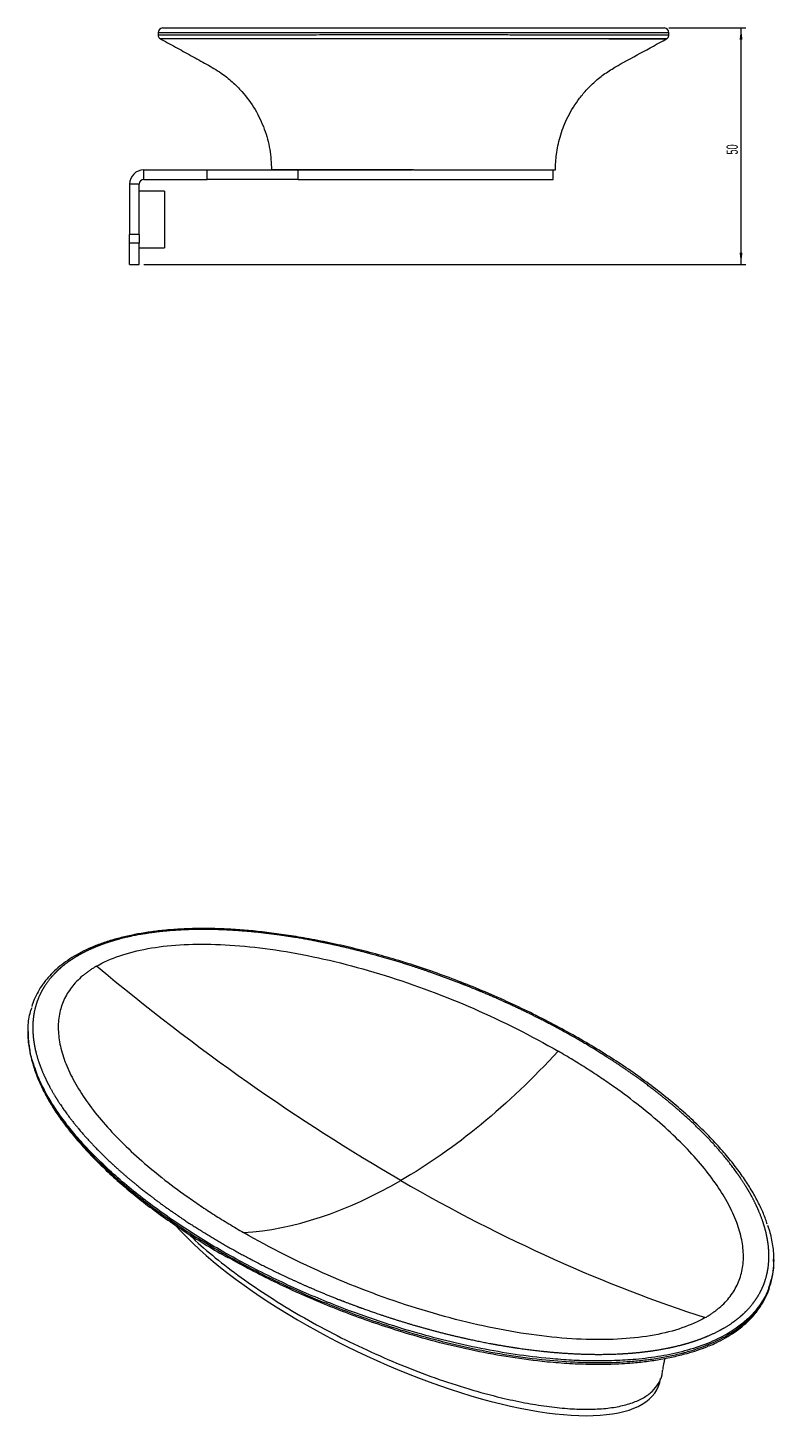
# Model space of a CAD drawing. Header units: millimetres. Extents: x -297 to 241, y 71 to 375.
# Tile 2 of 2: x 84 to 241, y 79 to 375. Entities that reach past the tile are written whole.
import ezdxf

# ---------------------------------------------------------------- set-up
doc = ezdxf.new("R2010")
doc.units = ezdxf.units.MM
doc.styles.add('SLDTEXTSTYLE0', font='TXT', dxfattribs={"width": 0.605})
doc.dimstyles.new('SLDDIMSTYLE0', dxfattribs={"dimtxt": 2.311487, "dimasz": 2.5, "dimexe": 0, "dimexo": 0.0625, "dimgap": 0.577872, "dimtad": 1, "dimtoh": 1, "dimrnd": 1e-09, "dimzin": 12, "dimdsep": 46, "dimtxsty": 'SLDTEXTSTYLE0', "dimsah": 1, "dimcen": 0.09, "dimadec": 0, "dimazin": 0, "dimtfac": 1, "dimtofl": 0, "dimtmove": 0, "dimatfit": 3, "dimfxl": 1, "dimfrac": 2, "dimtolj": 1, "dimtzin": 12, "dimarcsym": 0})

# ---------------------------------------------------------------- blocks, each defined once
blk = doc.blocks.new('*D3')
at = {"color": 7, "linetype": 'Continuous', "lineweight": 0}
for p, q in [((219.18, 375.42), (235.43, 375.42)), ((234.43, 325.42), (234.43, 375.42)), ((108.18, 325.42), (235.43, 325.42))]:
    blk.add_line(p, q, dxfattribs=at)
for points in [[(234.43, 375.42), (234.12, 372.92), (234.74, 372.92)], [(234.43, 325.42), (234.74, 327.92), (234.12, 327.92)]]:
    blk.add_solid(points, dxfattribs=at)
at = {"color": 7, "linetype": 'Continuous', "lineweight": 0, "insert": (231.36, 348.66), "char_height": 2.381, "attachment_point": 1, "rotation": 90, "style": 'SLDTEXTSTYLE0'}
blk.add_mtext('50', dxfattribs=at)

msp = doc.modelspace()

# ---------------------------------------------------------------- linework, layer by layer
at = {"color": 7, "linetype": 'Continuous', "lineweight": 15}
for p, q in [((111.184, 374.417), (111.184, 374.007)), ((111.717, 373.131), (111.712, 373.131)), ((218.643, 373.131), (218.639, 373.131)), ((219.076, 374.006), (219.072, 374.006)), ((219.184, 374.006), (219.184, 374.417)), ((108.184, 345.417), (121.565, 345.417)), ((108.184, 343.417), (108.184, 345.417)), ((108.184, 343.417), (121.565, 343.417)), ((121.565, 345.417), (140.825, 345.417)), ((121.565, 343.417), (121.565, 345.417)), ((140.825, 343.417), (121.565, 343.417)), ((165.184, 345.417), (135.184, 345.417)), ((140.825, 345.417), (164.926, 345.417)), ((140.825, 343.417), (140.825, 345.417)), ((140.825, 343.417), (194.684, 343.417)), ((165.444, 345.417), (194.684, 345.417)), ((194.684, 343.417), (194.684, 345.417)), ((107.184, 342.417), (105.184, 342.417)), ((105.184, 342.417), (105.184, 331.786)), ((107.184, 331.786), (107.184, 342.417)), ((112.584, 340.917), (107.184, 340.917)), ((112.584, 340.917), (112.584, 328.917)), ((105.184, 329.914), (105.184, 331.786)), ((107.184, 331.786), (105.184, 331.786)), ((107.184, 331.786), (107.184, 329.914)), ((107.184, 329.914), (105.184, 329.914)), ((105.184, 325.417), (105.184, 329.914)), ((107.184, 325.417), (107.184, 329.914)), ((107.184, 328.917), (112.584, 328.917)), ((105.184, 325.417), (107.184, 325.417)), ((83.703, 163.241), (83.703, 162.898)), ((241.324, 114.624), (241.324, 114.968))]:
    msp.add_line(p, q, dxfattribs=at)
for centre, radius, start, end in [((112.185, 374.417), 1, 90.78867, 179.74111), ((218.184, 374.417), 1, 0.04956, 88.92986), ((108.184, 342.417), 3, 90, 180), ((108.184, 342.417), 1, 90, 180)]:
    msp.add_arc(centre, radius, start, end, dxfattribs=at)
msp.add_ellipse((162.513, 113.792), major_axis=(54.316, -25.894), ratio=0.3386518, start_param=3.8236685, end_param=6.3844387, dxfattribs=at)
for points, knots in [([(111.189, 374.007), (111.186, 373.951), (111.175, 373.783), (111.276, 373.535), (111.44, 373.312), (111.59, 373.183), (111.684, 373.138), (111.709, 373.126)], [0, 0, 0, 0, 0.1544996, 0.4626644, 0.711681, 0.9219466, 1, 1, 1, 1]), ([(111.491, 373.247), (112.618, 372.626), (114.85, 371.395), (118.164, 369.563), (121.411, 367.788), (124.406, 366.082), (126.891, 364.09), (129.389, 361.578), (131.794, 358.273), (133.753, 354.126), (134.963, 349.806), (135.111, 346.871), (135.184, 345.417)], [0, 0, 0, 0, 0.0991748, 0.1964023, 0.2916824, 0.3844705, 0.4613772, 0.5362269, 0.6570766, 0.7740839, 0.8881057, 1, 1, 1, 1]), ([(112.21, 375.417), (112.202, 375.417), (112.166, 375.417), (112.359, 375.417), (112.803, 375.417), (113.539, 375.417), (114.554, 375.417), (115.87, 375.417), (117.607, 375.417), (119.866, 375.417), (122.79, 375.417), (126.318, 375.417), (129.923, 375.417), (133.349, 375.417), (136.352, 375.417), (139.658, 375.417), (143.118, 375.417), (146.702, 375.417), (150.371, 375.417), (154.096, 375.417), (157.809, 375.417), (161.449, 375.417), (163.933, 375.417), (165.184, 375.417)], [0, 0, 0, 0, 0.01528868, 0.07128521, 0.12782503, 0.18445405, 0.24163944, 0.29914159, 0.35676222, 0.42606493, 0.49565272, 0.56634661, 0.63755631, 0.67790575, 0.71844318, 0.75920844, 0.8002934, 0.83565947, 0.871373, 0.90749497, 0.93790086, 0.96872804, 1, 1, 1, 1]), ([(165.184, 375.417), (167.723, 375.417), (170.2, 375.417), (173.229, 375.417), (173.831, 375.417), (175.029, 375.417), (175.626, 375.417), (177.393, 375.417), (178.533, 375.417), (181.855, 375.417), (183.94, 375.417), (186.909, 375.417), (187.876, 375.417), (189.735, 375.417), (190.629, 375.417), (193.218, 375.417), (194.82, 375.417), (197.073, 375.417), (197.798, 375.417), (199.203, 375.417), (199.883, 375.417), (201.852, 375.417), (203.063, 375.417), (205.316, 375.417), (206.357, 375.417), (207.806, 375.417), (208.271, 375.417), (209.164, 375.417), (209.593, 375.417), (210.825, 375.417), (211.572, 375.417), (213.613, 375.417), (214.71, 375.417), (216.451, 375.417), (217.095, 375.417), (217.958, 375.417), (218.178, 375.417), (218.184, 375.417)], [0, 0, 0, 0, 0.0625, 0.0625, 0.078125, 0.078125, 0.09375, 0.09375, 0.125, 0.125, 0.1875, 0.1875, 0.21875, 0.21875, 0.25, 0.25, 0.3125, 0.3125, 0.34375, 0.34375, 0.375, 0.375, 0.4375, 0.4375, 0.5, 0.5, 0.53125, 0.53125, 0.5625, 0.5625, 0.625, 0.625, 0.75, 0.75, 0.875, 0.875, 1, 1, 1, 1]), ([(195.184, 345.417), (195.226, 346.516), (195.316, 348.851), (196.106, 352.492), (197.567, 356.365), (199.476, 359.57), (201.476, 362.064), (203.288, 363.904), (205.382, 365.637), (208.677, 367.719), (213.193, 370.078), (216.81, 372.096), (218.648, 373.121)], [0, 0, 0, 0, 0.0852107, 0.180946, 0.2874077, 0.4050762, 0.468443, 0.5350052, 0.605002, 0.6787678, 0.8367628, 1, 1, 1, 1]), ([(218.644, 373.123), (218.698, 373.149), (218.848, 373.222), (219.038, 373.439), (219.18, 373.717), (219.183, 373.915), (219.183, 373.998)], [0, 0, 0, 0, 0.1648165, 0.458178, 0.7741647, 1, 1, 1, 1]), ([(219.176, 374.417), (219.18, 374.417), (219.189, 374.417), (219.18, 374.417), (219.175, 374.417)], [0, 0, 0, 0, 0.4891202, 1, 1, 1, 1]), ([(165.184, 345.417), (166.059, 345.417), (167.809, 345.417), (170.321, 345.417), (172.654, 345.417), (174.787, 345.417), (176.727, 345.417), (178.491, 345.417), (180.1, 345.417), (182.059, 345.417), (184.203, 345.417), (186.384, 345.417), (188.24, 345.417), (189.819, 345.417), (191.155, 345.417), (192.275, 345.417), (193.196, 345.417), (193.934, 345.417), (194.498, 345.417), (194.895, 345.417), (195.132, 345.417), (195.184, 345.417), (195.184, 345.417)], [0, 0, 0, 0, 0.00781255, 0.01562509, 0.02343764, 0.03125018, 0.03906273, 0.04687527, 0.05468782, 0.06250037, 0.07812546, 0.09375055, 0.10937564, 0.12500073, 0.14062582, 0.15625091, 0.171876, 0.1875011, 0.20312619, 0.21875128, 0.23437637, 0.25000136, 0.25000136, 0.25000136, 0.25000136]), ([(95.177, 179.832), (92.478, 178.274), (90.958, 177.124), (89.371, 175.562), (89.069, 175.244), (88.496, 174.594), (88.225, 174.262), (87.462, 173.258), (87.024, 172.578), (85.895, 170.513), (85.386, 169.101), (84.922, 166.941), (84.817, 166.211), (84.701, 164.759), (84.689, 164.035), (84.774, 161.87), (84.992, 160.435), (85.514, 158.293), (85.721, 157.581), (86.196, 156.159), (86.464, 155.449), (87.351, 153.33), (88.047, 151.939), (89.617, 149.193), (90.491, 147.839), (91.92, 145.831), (92.416, 145.166), (93.445, 143.844), (93.979, 143.186), (95.627, 141.23), (96.787, 139.952), (100.431, 136.185), (103.079, 133.764), (108.747, 129.078), (111.769, 126.812), (116.564, 123.523), (118.206, 122.445), (121.578, 120.325), (123.309, 119.283), (128.629, 116.214), (132.303, 114.269), (139.908, 110.58), (143.839, 108.836), (151.974, 105.563), (156.179, 104.034), (161.635, 102.28), (162.736, 101.937), (164.96, 101.268), (166.084, 100.941), (169.471, 99.993), (171.754, 99.403), (176.372, 98.312), (178.708, 97.812), (183.439, 96.914), (185.834, 96.516), (189.481, 96.01), (190.705, 95.857), (193.173, 95.583), (194.421, 95.463), (198.162, 95.162), (200.659, 95.039), (205.656, 94.979), (208.157, 95.042), (211.288, 95.271), (211.915, 95.324), (213.163, 95.446), (213.784, 95.515), (215.632, 95.746), (216.847, 95.932), (219.242, 96.375), (220.421, 96.632), (222.158, 97.078), (222.732, 97.236), (223.854, 97.57), (224.404, 97.746), (226.022, 98.301), (227.057, 98.708), (229.036, 99.597), (229.981, 100.08), (231.768, 101.124), (232.595, 101.676), (233.739, 102.547), (234.104, 102.845), (234.803, 103.454), (235.138, 103.766), (236.723, 105.353), (237.702, 106.687), (238.63, 108.422), (238.801, 108.772), (239.114, 109.479), (239.257, 109.836), (239.64, 110.908), (239.836, 111.623), (240.276, 113.768), (240.369, 115.198), (240.241, 118.059), (240.02, 119.49), (239.488, 121.637), (239.277, 122.354), (238.796, 123.777), (238.527, 124.483), (237.639, 126.589), (236.943, 127.974), (235.37, 130.713), (234.493, 132.066), (233.059, 134.076), (232.561, 134.742), (231.533, 136.06), (231.002, 136.712), (229.363, 138.653), (228.209, 139.924), (224.576, 143.674), (221.932, 146.092), (216.255, 150.783), (213.222, 153.057), (208.395, 156.364), (206.738, 157.451), (203.361, 159.571), (201.637, 160.607), (196.366, 163.644), (192.718, 165.576), (185.147, 169.248), (181.226, 170.99), (175.121, 173.448), (173.048, 174.241), (169.879, 175.389), (168.813, 175.765), (166.659, 176.501), (165.57, 176.862), (160.103, 178.62), (155.627, 179.881), (148.731, 181.513), (146.402, 182.013), (141.674, 182.913), (139.275, 183.313), (135.613, 183.824), (134.38, 183.979), (131.915, 184.253), (130.68, 184.373), (126.968, 184.674), (124.483, 184.799), (120.738, 184.848), (119.487, 184.841), (117.604, 184.791), (116.976, 184.768), (115.718, 184.707), (115.088, 184.669), (111.962, 184.445), (109.511, 184.151), (105.928, 183.497), (104.75, 183.243), (103.008, 182.802), (102.435, 182.646), (101.314, 182.316), (100.763, 182.142), (99.144, 181.593), (98.107, 181.191), (96.123, 180.31), (95.177, 179.832), (92.478, 178.274)], [-0.0078125, -0.0078125, 0, 0, 0.015625, 0.015625, 0.0195313, 0.0195313, 0.0234375, 0.0234375, 0.03125, 0.03125, 0.046875, 0.046875, 0.0546875, 0.0546875, 0.0625, 0.0625, 0.078125, 0.078125, 0.0859375, 0.0859375, 0.09375, 0.09375, 0.109375, 0.109375, 0.125, 0.125, 0.1328125, 0.1328125, 0.140625, 0.140625, 0.15625, 0.15625, 0.1875, 0.1875, 0.21875, 0.21875, 0.234375, 0.234375, 0.25, 0.25, 0.28125, 0.28125, 0.3125, 0.3125, 0.34375, 0.34375, 0.3515625, 0.3515625, 0.359375, 0.359375, 0.375, 0.375, 0.390625, 0.390625, 0.40625, 0.40625, 0.4140625, 0.4140625, 0.421875, 0.421875, 0.4375, 0.4375, 0.453125, 0.453125, 0.4570313, 0.4570313, 0.4609375, 0.4609375, 0.46875, 0.46875, 0.4765625, 0.4765625, 0.4804688, 0.4804688, 0.484375, 0.484375, 0.4921875, 0.4921875, 0.5, 0.5, 0.5078125, 0.5078125, 0.5117188, 0.5117188, 0.515625, 0.515625, 0.53125, 0.53125, 0.5351563, 0.5351563, 0.5390625, 0.5390625, 0.546875, 0.546875, 0.5625, 0.5625, 0.578125, 0.578125, 0.5859375, 0.5859375, 0.59375, 0.59375, 0.609375, 0.609375, 0.625, 0.625, 0.6328125, 0.6328125, 0.640625, 0.640625, 0.65625, 0.65625, 0.6875, 0.6875, 0.71875, 0.71875, 0.734375, 0.734375, 0.75, 0.75, 0.78125, 0.78125, 0.8125, 0.8125, 0.828125, 0.828125, 0.8359375, 0.8359375, 0.84375, 0.84375, 0.875, 0.875, 0.890625, 0.890625, 0.90625, 0.90625, 0.9140625, 0.9140625, 0.921875, 0.921875, 0.9375, 0.9375, 0.9453125, 0.9453125, 0.9492188, 0.9492188, 0.953125, 0.953125, 0.96875, 0.96875, 0.9765625, 0.9765625, 0.9804688, 0.9804688, 0.984375, 0.984375, 0.9921875, 0.9921875, 1, 1, 1.015625, 1.015625]), ([(239.981, 122.502), (239.866, 122.86), (239.489, 124.043), (238.612, 126.051), (237.343, 128.552), (235.804, 131.107), (234.005, 133.716), (231.929, 136.386), (229.561, 139.128), (226.894, 141.941), (223.936, 144.792), (220.715, 147.64), (217.259, 150.454), (213.569, 153.23), (209.648, 155.963), (205.501, 158.647), (201.132, 161.276), (196.549, 163.844), (191.752, 166.346), (186.775, 168.768), (181.692, 171.063), (176.591, 173.186), (171.532, 175.118), (166.515, 176.867), (161.537, 178.438), (156.598, 179.837), (151.694, 181.072), (146.822, 182.146), (142.171, 183.028), (137.801, 183.731), (133.76, 184.263), (129.899, 184.653), (126.077, 184.918), (122.294, 185.048), (118.558, 185.033), (115.002, 184.875), (111.748, 184.593), (108.689, 184.196), (105.825, 183.688), (103.043, 183.047), (100.446, 182.294), (98.05, 181.44), (95.866, 180.489), (93.875, 179.445), (92.054, 178.305), (90.388, 177.061), (88.919, 175.74), (87.967, 174.711), (87.504, 174.137), (87.417, 174.029)], [0, 0, 0, 0, 0.00878125, 0.02900518, 0.05010841, 0.07199799, 0.09478112, 0.11856607, 0.14347237, 0.16972368, 0.19712494, 0.22492851, 0.25315136, 0.28179716, 0.31086321, 0.34033976, 0.37020928, 0.40044578, 0.43101697, 0.46204366, 0.49292303, 0.52268084, 0.55138476, 0.57911776, 0.60596326, 0.63200478, 0.65732575, 0.68200942, 0.70613877, 0.72693325, 0.74653036, 0.76506861, 0.78266396, 0.80128036, 0.81894558, 0.83578968, 0.8519701, 0.86572255, 0.88033372, 0.89451542, 0.90823809, 0.92150862, 0.93435396, 0.94682513, 0.95935937, 0.97204129, 0.98486897, 0.99715563, 1, 1, 1, 1]), ([(98.167, 177.068), (98.058, 177.004), (97.841, 176.878), (97.524, 176.683), (97.212, 176.485), (96.907, 176.284), (96.608, 176.078), (96.315, 175.869), (96.029, 175.656), (95.749, 175.44), (95.475, 175.22), (94.849, 174.697), (93.937, 173.836), (92.869, 172.589), (91.969, 171.267), (91.243, 169.874), (90.689, 168.412), (90.172, 166.339), (89.984, 163.574), (90.458, 160.082), (91.619, 156.388), (93.463, 152.529), (95.981, 148.552), (99.129, 144.501), (102.865, 140.42), (107.159, 136.347), (111.98, 132.308), (116.392, 129.008), (120.153, 126.409), (122.604, 124.8), (124.614, 123.53), (126.149, 122.586), (127.701, 121.653), (128.753, 121.041), (129.279, 120.736)], [0, 0, 0, 0, 0.0041617, 0.0083259, 0.0124941, 0.0166679, 0.0208488, 0.0250383, 0.0292379, 0.0334492, 0.0376736, 0.0419126, 0.063151, 0.0848017, 0.1068735, 0.1295069, 0.1527659, 0.176782, 0.2273457, 0.2817855, 0.3402595, 0.4026541, 0.4687438, 0.5380798, 0.6101086, 0.6844259, 0.7609402, 0.8393606, 0.8792384, 0.9193101, 0.9395099, 0.9596893, 0.9798516, 1, 1, 1, 1]), ([(87.417, 174.029), (87.214, 173.764), (86.624, 172.998), (85.788, 171.663), (84.996, 170.094), (84.641, 169.033), (84.476, 168.542)], [0, 0, 0, 0, 0.1515262, 0.4395056, 0.7404159, 1, 1, 1, 1]), ([(85.032, 155.936), (84.857, 156.424), (84.303, 157.97), (83.8, 160.629), (83.644, 163.862), (83.852, 166.454), (84.396, 167.915), (84.551, 168.332)], [0, 0, 0, 0, 0.1196362, 0.3794706, 0.6412408, 0.8975529, 1, 1, 1, 1]), ([(83.757, 162.897), (83.736, 162.581), (83.688, 161.882), (83.804, 161.186), (83.868, 160.804)], [0, 0, 0, 0, 0.451934, 1, 1, 1, 1]), ([(83.912, 160.453), (83.966, 159.915), (84.125, 158.332), (84.608, 156.771), (84.927, 155.74)], [0, 0, 0, 0, 0.3399648, 1, 1, 1, 1]), ([(226.86, 102.775), (226.968, 102.838), (227.185, 102.965), (227.503, 103.159), (227.814, 103.357), (228.119, 103.559), (228.418, 103.764), (228.711, 103.973), (228.998, 104.186), (229.278, 104.402), (229.552, 104.623), (230.177, 105.145), (231.089, 106.006), (232.158, 107.253), (233.057, 108.575), (233.784, 109.969), (234.338, 111.43), (234.854, 113.503), (235.043, 116.268), (234.569, 119.76), (233.408, 123.455), (231.564, 127.313), (229.045, 131.291), (225.898, 135.342), (222.162, 139.422), (217.868, 143.496), (213.046, 147.535), (208.634, 150.834), (204.873, 153.434), (202.423, 155.042), (200.412, 156.312), (198.878, 157.256), (197.325, 158.189), (196.273, 158.801), (195.747, 159.107)], [0, 0, 0, 0, 0.0041617, 0.0083259, 0.0124941, 0.0166679, 0.0208488, 0.0250383, 0.0292379, 0.0334492, 0.0376736, 0.0419126, 0.063151, 0.0848017, 0.1068735, 0.1295069, 0.1527659, 0.176782, 0.2273457, 0.2817855, 0.3402595, 0.4026541, 0.4687438, 0.5380798, 0.6101086, 0.6844259, 0.7609402, 0.8393606, 0.8792384, 0.9193101, 0.9395099, 0.9596893, 0.9798516, 1, 1, 1, 1]), ([(84.977, 155.558), (85.137, 155.061), (85.566, 153.733), (86.515, 151.582), (87.811, 149.075), (89.372, 146.518), (91.196, 143.903), (93.299, 141.226), (95.694, 138.477), (98.387, 135.659), (101.366, 132.811), (104.602, 129.973), (108.071, 127.171), (111.773, 124.408), (115.705, 121.685), (119.877, 119.014), (123.291, 116.945), (125.365, 115.799), (125.918, 115.494)], [0, 0, 0, 0, 0.0316064, 0.0845435, 0.1393471, 0.1963462, 0.2557641, 0.3178289, 0.3827981, 0.451422, 0.5225909, 0.5947372, 0.6679294, 0.7422096, 0.8176076, 0.8941389, 0.9718028, 1, 1, 1, 1]), ([(239.993, 122.293), (240.095, 122.033), (240.599, 120.75), (241.085, 118.387), (241.403, 115.222), (241.252, 112.27), (240.67, 110.414), (240.417, 109.608)], [0, 0, 0, 0, 0.0626548, 0.3090408, 0.557301, 0.8077746, 1, 1, 1, 1]), ([(117.709, 120.432), (117.974, 120.159), (119.653, 118.429), (123.328, 115.356), (128.732, 111.181), (134.758, 107.095), (141.24, 103.144), (148.083, 99.401), (155.168, 95.929), (162.376, 92.786), (169.583, 90.026), (176.668, 87.694), (183.014, 85.966), (188.536, 84.766), (193.204, 83.992), (197.581, 83.515), (201.632, 83.346), (205.32, 83.483), (208.612, 83.935), (211.476, 84.7), (213.862, 85.782), (215.739, 87.159), (217.047, 88.813), (217.755, 90.381), (217.838, 91.391), (217.867, 91.759)], [0, 0, 0, 0, 0.0121905, 0.0772213, 0.1451552, 0.215145, 0.2860612, 0.356981, 0.4269708, 0.494901, 0.5599354, 0.6212885, 0.678105, 0.7174723, 0.7538377, 0.7871524, 0.8174367, 0.8449041, 0.869917, 0.8931051, 0.9152932, 0.937486, 0.9606693, 0.9856861, 1, 1, 1, 1]), ([(227.546, 96.774), (227.444, 96.723), (226.07, 96.047), (223.516, 95.276), (220.102, 94.392), (217.122, 93.819), (214.06, 93.38), (210.454, 93.029), (206.324, 92.831), (201.673, 92.843), (197.012, 93.064), (191.338, 93.563), (184.715, 94.467), (177.199, 95.896), (169.813, 97.663), (163.076, 99.589), (156.986, 101.571), (151.501, 103.549), (146.134, 105.671), (140.889, 107.93), (135.767, 110.325), (130.77, 112.837), (127.569, 114.609), (125.965, 115.497)], [0, 0, 0, 0, 0.0035271, 0.0473812, 0.0746518, 0.1019278, 0.129675, 0.1574271, 0.1978815, 0.2383497, 0.2794676, 0.3205935, 0.3889968, 0.457943, 0.5282141, 0.5988145, 0.6552245, 0.7117506, 0.7685956, 0.826026, 0.8835464, 0.9416449, 1, 1, 1, 1]), ([(240.442, 109.294), (240.53, 109.514), (240.95, 110.574), (241.218, 112.529), (241.397, 114.266), (241.316, 115.139), (241.316, 115.144)], [0, 0, 0, 0, 0.1149817, 0.5543742, 0.9974723, 1, 1, 1, 1]), ([(227.685, 96.794), (228.191, 97.008), (229.409, 97.525), (231.177, 98.476), (233.01, 99.619), (234.682, 100.871), (236.18, 102.216), (237.471, 103.639), (238.587, 105.142), (239.516, 106.733), (240.145, 108.061), (240.387, 108.857), (240.456, 109.081)], [0, 0, 0, 0, 0.0752198, 0.1809042, 0.2880768, 0.3964364, 0.5056098, 0.6149828, 0.7228809, 0.8374606, 0.9541701, 1, 1, 1, 1]), ([(217.939, 91.776), (218.008, 92.297), (218.117, 93.113), (218.293, 93.826), (218.356, 94.084)], [0, 0, 0, 0, 0.6387315, 1, 1, 1, 1])]:
    msp.add_open_spline(points, degree=3, knots=knots, dxfattribs=at)
at = {"color": 8, "linetype": 'Continuous', "lineweight": 15}
for points, knots in [([(165.184, 374.417), (164.869, 374.417), (162.827, 374.417), (159.014, 374.417), (154.593, 374.417), (150.963, 374.417), (148.078, 374.417), (145.313, 374.417), (142.426, 374.417), (139.471, 374.417), (136.211, 374.417), (132.95, 374.417), (129.246, 374.417), (125.54, 374.417), (121.987, 374.417), (118.984, 374.417), (116.686, 374.417), (114.948, 374.417), (113.648, 374.417), (112.626, 374.417), (111.863, 374.417), (111.387, 374.417), (111.171, 374.417), (111.206, 374.417), (111.214, 374.417)], [0, 0, 0, 0, 0.0077939, 0.050447, 0.0943473, 0.1212005, 0.1482688, 0.1755281, 0.2029442, 0.2382529, 0.2737839, 0.3198779, 0.366266, 0.4350961, 0.5044639, 0.5751504, 0.6461679, 0.701394, 0.7567308, 0.8123765, 0.8681158, 0.9249262, 0.9818263, 1, 1, 1, 1]), ([(111.206, 374.007), (111.214, 374.007), (111.231, 374.007), (111.581, 374.005), (112.206, 374.002), (113.131, 373.998), (114.358, 373.993), (116.02, 373.988), (118.225, 373.984), (121.131, 373.98), (124.669, 373.978), (128.715, 373.98), (132.993, 373.985), (137.338, 373.992), (141.2, 374), (144.612, 374.007), (147.37, 374.012), (150.292, 374.018), (153.896, 374.024), (158.296, 374.029), (162.307, 374.033), (164.625, 374.033), (165.184, 374.033)], [0, 0, 0, 0, 0.0449922, 0.1020818, 0.1592629, 0.2170161, 0.2750891, 0.3332806, 0.404534, 0.4760835, 0.5487754, 0.6219967, 0.6843755, 0.7368194, 0.789829, 0.8172248, 0.8447637, 0.8724774, 0.9004072, 0.9427272, 0.9861801, 1, 1, 1, 1]), ([(165.184, 373.139), (164.635, 373.139), (162.404, 373.14), (158.463, 373.138), (154.148, 373.137), (150.581, 373.134), (147.706, 373.133), (144.958, 373.131), (142.239, 373.129), (139.263, 373.128), (136.124, 373.127), (132.713, 373.125), (128.994, 373.125), (125.202, 373.124), (121.688, 373.125), (118.749, 373.126), (116.538, 373.127), (114.899, 373.128), (113.701, 373.129), (112.779, 373.13), (112.138, 373.131), (111.76, 373.131), (111.731, 373.131), (111.717, 373.131)], [0, 0, 0, 0, 0.01365547, 0.05549685, 0.09850771, 0.12574444, 0.15298723, 0.18069534, 0.2084084, 0.23936894, 0.28122052, 0.32308403, 0.3761217, 0.44727783, 0.51899622, 0.59209324, 0.6655363, 0.72184655, 0.77826839, 0.83500261, 0.89233181, 0.94975362, 1, 1, 1, 1]), ([(219.175, 374.417), (219.081, 374.417), (218.938, 374.417), (218.08, 374.417), (217.189, 374.417), (216.013, 374.417), (214.545, 374.417), (212.763, 374.417), (210.785, 374.417), (208.661, 374.417), (206.443, 374.417), (203.954, 374.417), (200.701, 374.417), (197.232, 374.417), (193.607, 374.417), (190.335, 374.417), (186.732, 374.417), (182.97, 374.417), (179.517, 374.417), (175.978, 374.417), (172.355, 374.417), (168.699, 374.417), (166.361, 374.417), (165.184, 374.417)], [0, 0, 0, 0, 0.1067254, 0.1613541, 0.2165352, 0.2718085, 0.3276542, 0.3838511, 0.4401851, 0.4858356, 0.5315957, 0.5774791, 0.6235225, 0.6930404, 0.7283209, 0.7635949, 0.8101212, 0.8464907, 0.8771548, 0.9081174, 0.942051, 0.9708346, 1, 1, 1, 1]), ([(165.184, 374.033), (166.876, 374.032), (170.309, 374.032), (174.892, 374.026), (178.896, 374.02), (182.328, 374.014), (185.596, 374.007), (189.037, 374), (192.562, 373.993), (196.083, 373.987), (199.183, 373.983), (201.91, 373.98), (205.123, 373.978), (208.145, 373.979), (210.902, 373.982), (212.95, 373.986), (214.696, 373.989), (216.151, 373.994), (217.322, 373.998), (218.22, 374.002), (218.811, 374.005), (219.179, 374.007), (219.105, 374.007), (219.076, 374.006)], [0, 0, 0, 0, 0.0418955, 0.0849904, 0.1167948, 0.1489708, 0.1814584, 0.2142051, 0.258329, 0.3028532, 0.3476714, 0.3881329, 0.428599, 0.5104137, 0.5656843, 0.6211157, 0.6767562, 0.7332863, 0.7899276, 0.8472989, 0.9049712, 0.9627381, 1, 1, 1, 1]), ([(218.639, 373.131), (218.636, 373.131), (218.627, 373.131), (218.324, 373.131), (217.762, 373.13), (216.921, 373.129), (215.801, 373.128), (214.379, 373.127), (212.637, 373.126), (210.546, 373.125), (207.757, 373.125), (204.716, 373.124), (201.523, 373.125), (198.878, 373.125), (195.976, 373.126), (192.785, 373.127), (189.262, 373.129), (185.662, 373.131), (182.103, 373.133), (178.688, 373.135), (175.155, 373.137), (171.496, 373.138), (168.156, 373.14), (166.042, 373.139), (165.184, 373.139)], [0, 0, 0, 0, 0.0372063, 0.0928576, 0.1485912, 0.2045854, 0.2612085, 0.3179373, 0.3753239, 0.4331357, 0.4911196, 0.5723139, 0.6132374, 0.6541561, 0.6950383, 0.7359115, 0.777292, 0.819309, 0.8521822, 0.8840437, 0.9158937, 0.9472537, 0.9786055, 1, 1, 1, 1]), ([(206.516, 373.124), (207.511, 373.125), (209.573, 373.125), (211.892, 373.126), (213.778, 373.127), (215.233, 373.128), (216.43, 373.129), (217.373, 373.13), (218.062, 373.131), (218.519, 373.131), (218.612, 373.131), (218.658, 373.131)], [0, 0, 0, 0, 0.12246538, 0.2537841, 0.35870829, 0.46384828, 0.56958152, 0.67640364, 0.7833932, 0.89145791, 1, 1, 1, 1]), ([(84.927, 155.74), (85.382, 154.514), (86.293, 152.056), (88.269, 148.436), (90.625, 144.859), (93.369, 141.341), (96.442, 137.899), (99.828, 134.522), (103.506, 131.215), (107.471, 127.971), (111.699, 124.806), (116.177, 121.722), (122.217, 117.888), (129.304, 113.868), (137.546, 109.763), (144.515, 106.677), (150.883, 104.144), (156.543, 102.094), (162.718, 100.08), (169.441, 98.156), (176.778, 96.389), (184.391, 94.926), (191.898, 93.894), (198.826, 93.344), (205.094, 93.208), (210.076, 93.406), (214.106, 93.796), (217.189, 94.231), (220.233, 94.816), (223.745, 95.696), (227.621, 97.019), (231.457, 98.879), (234.667, 101.055), (236.857, 103.12), (238.549, 105.259), (239.729, 107.202), (240.229, 108.667), (240.442, 109.294)], [0, 0, 0, 0, 0.0294316, 0.0590256, 0.0890999, 0.1193585, 0.1497051, 0.1801662, 0.2111143, 0.2421234, 0.273532, 0.3051054, 0.3367306, 0.3953638, 0.4397796, 0.4843434, 0.5144102, 0.5446432, 0.5749394, 0.6105841, 0.6463743, 0.6827319, 0.719355, 0.7509427, 0.7775003, 0.8043474, 0.8185365, 0.832891, 0.8473386, 0.8619908, 0.8847463, 0.9081175, 0.9296243, 0.9516726, 0.9648674, 0.9849545, 1, 1, 1, 1]), ([(240.417, 109.608), (240.351, 109.348), (240.014, 108.025), (238.974, 106.222), (237.505, 104.219), (236.006, 102.606), (234.042, 100.931), (231.173, 99.046), (227.366, 97.215), (222.618, 95.658), (217.486, 94.558), (212.491, 93.925), (207.685, 93.63), (203.152, 93.581), (198.596, 93.737), (193.083, 94.147), (186.657, 94.935), (179.372, 96.21), (172.199, 97.811), (164.667, 99.832), (156.869, 102.297), (149.752, 104.909), (143.697, 107.387), (138.608, 109.647), (131.979, 112.829), (124.019, 117.11), (116.596, 121.738), (110.988, 125.662), (106.957, 128.721), (103.118, 131.896), (99.498, 135.184), (96.124, 138.587), (93.233, 141.87), (90.799, 145.01), (88.776, 147.986), (87.04, 151.031), (85.756, 153.683), (85.225, 155.337), (85.032, 155.936)], [0, 0, 0, 0, 0.0061788, 0.0314659, 0.044379, 0.0573839, 0.0744985, 0.0918793, 0.1162856, 0.1414802, 0.1657017, 0.190423, 0.2107786, 0.2312992, 0.2519677, 0.2727398, 0.3067938, 0.3411149, 0.3760881, 0.4112235, 0.4539229, 0.4968125, 0.5257657, 0.5547638, 0.5840509, 0.6429084, 0.7024633, 0.7323975, 0.7626344, 0.7929219, 0.823523, 0.8543166, 0.8851852, 0.9101957, 0.9352703, 0.9604124, 0.9856464, 1, 1, 1, 1])]:
    msp.add_open_spline(points, degree=3, knots=knots, dxfattribs=at)
at = {"color": 7, "linetype": 'Continuous', "lineweight": 15}
for points in [[(98.167, 177.068), (101.082, 178.751), (108.424, 181.245), (122.87, 182.161), (140.255, 180.222), (159.189, 175.476), (178.032, 168.433), (190.102, 162.366), (195.747, 159.107)], [(162.513, 131.756), (140.871, 144.25), (119.293, 159.445), (98.167, 177.068)], [(195.747, 159.107), (185.288, 147.686), (173.964, 138.366), (162.513, 131.756)], [(129.279, 120.736), (139.738, 121.39), (151.062, 125.145), (162.513, 131.756)], [(162.513, 131.756), (184.156, 119.262), (205.734, 109.543), (226.86, 102.775)], [(226.86, 102.775), (223.944, 101.092), (216.603, 98.597), (202.156, 97.681), (184.772, 99.621), (165.837, 104.366), (146.994, 111.41), (134.924, 117.477), (129.279, 120.736)]]:
    msp.add_open_spline(points, degree=3, dxfattribs=at)

# ---------------------------------------------------------------- dimensions: what is measured, and where the dimension line sits
at = {"color": 7, "linetype": 'Continuous', "lineweight": 0}
dim = msp.add_linear_dim(base=(234.429, 375.417), p1=(107.184, 325.417), p2=(218.184, 375.417), angle=90, dimstyle='SLDDIMSTYLE0', dxfattribs=at)
dim.commit()
dim.dimension.update_dxf_attribs({"geometry": '*D3', "text_midpoint": (234.429, 350.417), "dimtype": 160})

doc.saveas('drawing.dxf')
